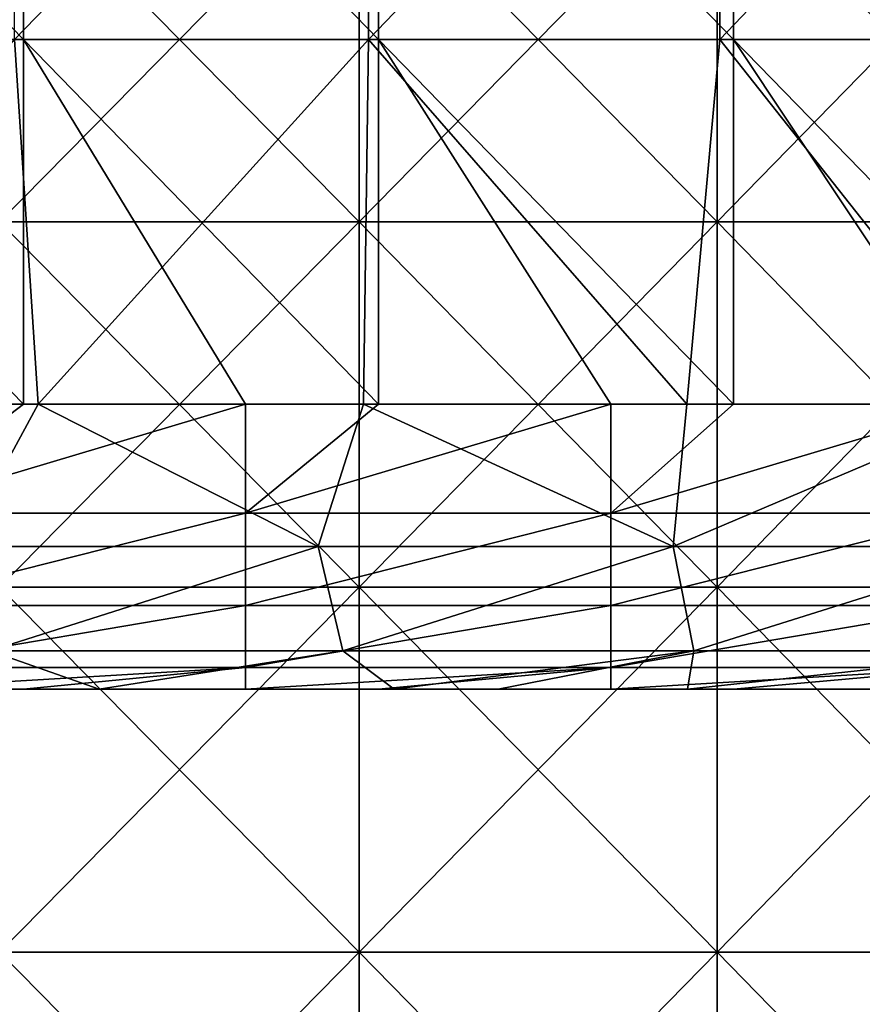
# Model space of a CAD drawing. Header units: inches. Extents: x -4.75 to 4.5, y 0 to 1.88.
# Tile 213 of 256: x 0.56 to 0.75, y 0.43 to 0.65. Entities that reach past the tile are written whole.
import ezdxf

# ---------------------------------------------------------------- set-up
doc = ezdxf.new("R2010")
doc.units = ezdxf.units.IN
doc.header["$LTSCALE"] = 101.851852
doc.header["$MEASUREMENT"] = 0
for name, color, linetype in [('10', 7, 'CONTINUOUS'), ('11', 7, 'CONTINUOUS'), ('12', 7, 'CONTINUOUS'), ('147', 7, 'CONTINUOUS'), ('153', 7, 'CONTINUOUS'), ('20', 7, 'CONTINUOUS')]:
    doc.layers.add(name, color=color, linetype=linetype)

msp = doc.modelspace()

# ---------------------------------------------------------------- linework, layer by layer
at = {"layer": '10', "color": 13, "linetype": 'Continuous', "true_color": 0xd67263}
for points in [[(0.58096, 0.5, 1.37516), (0.5035, 0.5, 1.37516), (0.5073, 0.5, 1.45524), (0.58096, 0.5, 1.37516)], [(0.5035, 0.5, 1.37516), (0.58096, 0.5, 1.37516), (0.51052, 0.5, 1.29508), (0.5035, 0.5, 1.37516)], [(0.58535, 0.5, 1.45524), (0.58096, 0.5, 1.37516), (0.5073, 0.5, 1.45524), (0.58535, 0.5, 1.45524)], [(0.58535, 0.5, 1.45524), (0.5073, 0.5, 1.45524), (0.54444, 0.5, 1.53532), (0.58535, 0.5, 1.45524)], [(0.58667, 0.5, 2.4162), (0.55076, 0.5, 2.33612), (0.50847, 0.5, 2.4162), (0.58667, 0.5, 2.4162)], [(0.58667, 0.5, 2.4162), (0.50847, 0.5, 2.4162), (0.51375, 0.5, 2.49628), (0.58667, 0.5, 2.4162)], [(0.58721, 0.5, 2.73652), (0.54547, 0.5, 2.65644), (0.50887, 0.5, 2.73652), (0.58721, 0.5, 2.73652)], [(0.58721, 0.5, 2.73652), (0.50887, 0.5, 2.73652), (0.57814, 0.5, 2.7565), (0.58721, 0.5, 2.73652)], [(0.57814, 0.5, 2.7565), (0.50887, 0.5, 2.73652), (0.51325, 0.5, 2.76933), (0.57814, 0.5, 2.7565)], [(0.58792, 0.5, 2.25604), (0.51654, 0.5, 2.17596), (0.50951, 0.5, 2.25604), (0.58792, 0.5, 2.25604)], [(0.58792, 0.5, 2.25604), (0.50951, 0.5, 2.25604), (0.55076, 0.5, 2.33612), (0.58792, 0.5, 2.25604)], [(0.58861, 0.5, 2.57636), (0.51375, 0.5, 2.49628), (0.51017, 0.5, 2.57636), (0.58861, 0.5, 2.57636)], [(0.58861, 0.5, 2.57636), (0.51017, 0.5, 2.57636), (0.54547, 0.5, 2.65644), (0.58861, 0.5, 2.57636)], [(0.58927, 0.5, 0.97476), (0.5183, 0.5, 0.89468), (0.51035, 0.5, 0.97476), (0.58927, 0.5, 0.97476)], [(0.58927, 0.5, 0.97476), (0.51035, 0.5, 0.97476), (0.55414, 0.5, 1.05484), (0.58927, 0.5, 0.97476)], [(0.51052, 0.5, 1.29508), (0.58096, 0.5, 1.37516), (0.58906, 0.5, 1.29508), (0.51052, 0.5, 1.29508)], [(0.51052, 0.5, 1.29508), (0.58906, 0.5, 1.29508), (0.5536, 0.5, 1.215), (0.51052, 0.5, 1.29508)], [(0.59199, 0.5, 1.69548), (0.54417, 0.5, 1.6154), (0.51309, 0.5, 1.69548), (0.59199, 0.5, 1.69548)], [(0.59199, 0.5, 1.69548), (0.51309, 0.5, 1.69548), (0.51697, 0.5, 1.77556), (0.59199, 0.5, 1.69548)], [(0.59277, 0.5, 2.49628), (0.58667, 0.5, 2.4162), (0.51375, 0.5, 2.49628), (0.59277, 0.5, 2.49628)], [(0.59277, 0.5, 2.49628), (0.51375, 0.5, 2.49628), (0.58861, 0.5, 2.57636), (0.59277, 0.5, 2.49628)], [(0.55414, 0.5, 1.05484), (0.5142, 0.5, 1.13492), (0.59331, 0.5, 1.13492), (0.55414, 0.5, 1.05484)], [(0.5142, 0.5, 1.13492), (0.5536, 0.5, 1.215), (0.59331, 0.5, 1.13492), (0.5142, 0.5, 1.13492)], [(0.59501, 0.5, 0.65444), (0.51996, 0.5, 0.57436), (0.51563, 0.5, 0.65444), (0.59501, 0.5, 0.65444)], [(0.59501, 0.5, 0.65444), (0.51563, 0.5, 0.65444), (0.55989, 0.5, 0.73452), (0.59501, 0.5, 0.65444)], [(0.59601, 0.5, 2.17596), (0.5486, 0.5, 2.09588), (0.51654, 0.5, 2.17596), (0.59601, 0.5, 2.17596)], [(0.59601, 0.5, 2.17596), (0.51654, 0.5, 2.17596), (0.58792, 0.5, 2.25604), (0.59601, 0.5, 2.17596)], [(0.59646, 0.5, 1.77556), (0.59199, 0.5, 1.69548), (0.51697, 0.5, 1.77556), (0.59646, 0.5, 1.77556)], [(0.59646, 0.5, 1.77556), (0.51697, 0.5, 1.77556), (0.51983, 0.5, 1.85564), (0.59646, 0.5, 1.77556)], [(0.598, 0.5, 0.89468), (0.5183, 0.5, 0.89468), (0.58927, 0.5, 0.97476), (0.598, 0.5, 0.89468)], [(0.5183, 0.5, 0.89468), (0.598, 0.5, 0.89468), (0.55457, 0.5, 0.8146), (0.5183, 0.5, 0.89468)], [(0.55091, 0.5, 1.93572), (0.59977, 0.5, 1.85564), (0.51983, 0.5, 1.85564), (0.55091, 0.5, 1.93572)], [(0.59977, 0.5, 1.85564), (0.59646, 0.5, 1.77556), (0.51983, 0.5, 1.85564), (0.59977, 0.5, 1.85564)], [(0.59982, 0.5, 0.57436), (0.55393, 0.5, 0.49428), (0.51996, 0.5, 0.57436), (0.59982, 0.5, 0.57436)], [(0.59982, 0.5, 0.57436), (0.51996, 0.5, 0.57436), (0.59501, 0.5, 0.65444), (0.59982, 0.5, 0.57436)], [(0.60715, 0.5, 2.0158), (0.52717, 0.5, 2.0158), (0.5486, 0.5, 2.09588), (0.60715, 0.5, 2.0158)], [(0.52717, 0.5, 2.0158), (0.60715, 0.5, 2.0158), (0.55091, 0.5, 1.93572), (0.52717, 0.5, 2.0158)], [(0.56151, 0.5, 0.3125), (0.53014, 0.5, 0.3125), (0.55799, 0.5, 0.33412), (0.56151, 0.5, 0.3125)], [(0.62191, 0.5, 1.6154), (0.54417, 0.5, 1.6154), (0.59199, 0.5, 1.69548), (0.62191, 0.5, 1.6154)], [(0.54417, 0.5, 1.6154), (0.62191, 0.5, 1.6154), (0.54444, 0.5, 1.53532), (0.54417, 0.5, 1.6154)], [(0.58535, 0.5, 1.45524), (0.54444, 0.5, 1.53532), (0.62221, 0.5, 1.53532), (0.58535, 0.5, 1.45524)], [(0.54444, 0.5, 1.53532), (0.62191, 0.5, 1.6154), (0.62221, 0.5, 1.53532), (0.54444, 0.5, 1.53532)], [(0.62341, 0.5, 2.65644), (0.58861, 0.5, 2.57636), (0.54547, 0.5, 2.65644), (0.62341, 0.5, 2.65644)], [(0.62341, 0.5, 2.65644), (0.54547, 0.5, 2.65644), (0.58721, 0.5, 2.73652), (0.62341, 0.5, 2.65644)], [(0.62698, 0.5, 2.09588), (0.60715, 0.5, 2.0158), (0.5486, 0.5, 2.09588), (0.62698, 0.5, 2.09588)], [(0.62698, 0.5, 2.09588), (0.5486, 0.5, 2.09588), (0.59601, 0.5, 2.17596), (0.62698, 0.5, 2.09588)], [(0.62941, 0.5, 2.33612), (0.58792, 0.5, 2.25604), (0.55076, 0.5, 2.33612), (0.62941, 0.5, 2.33612)], [(0.62941, 0.5, 2.33612), (0.55076, 0.5, 2.33612), (0.58667, 0.5, 2.4162), (0.62941, 0.5, 2.33612)], [(0.55091, 0.5, 1.93572), (0.60715, 0.5, 2.0158), (0.62958, 0.5, 1.93572), (0.55091, 0.5, 1.93572)], [(0.55091, 0.5, 1.93572), (0.62958, 0.5, 1.93572), (0.59977, 0.5, 1.85564), (0.55091, 0.5, 1.93572)], [(0.5536, 0.5, 1.215), (0.58906, 0.5, 1.29508), (0.63268, 0.5, 1.215), (0.5536, 0.5, 1.215)], [(0.5536, 0.5, 1.215), (0.63268, 0.5, 1.215), (0.59331, 0.5, 1.13492), (0.5536, 0.5, 1.215)], [(0.63302, 0.5, 0.49428), (0.55596, 0.5, 0.4142), (0.55393, 0.5, 0.49428), (0.63302, 0.5, 0.49428)], [(0.63302, 0.5, 0.49428), (0.55393, 0.5, 0.49428), (0.59982, 0.5, 0.57436), (0.63302, 0.5, 0.49428)], [(0.63325, 0.5, 1.05484), (0.58927, 0.5, 0.97476), (0.55414, 0.5, 1.05484), (0.63325, 0.5, 1.05484)], [(0.63325, 0.5, 1.05484), (0.55414, 0.5, 1.05484), (0.59331, 0.5, 1.13492), (0.63325, 0.5, 1.05484)], [(0.598, 0.5, 0.89468), (0.63385, 0.5, 0.8146), (0.55457, 0.5, 0.8146), (0.598, 0.5, 0.89468)], [(0.63385, 0.5, 0.8146), (0.55989, 0.5, 0.73452), (0.55457, 0.5, 0.8146), (0.63385, 0.5, 0.8146)], [(0.63543, 0.5, 0.4142), (0.55799, 0.5, 0.33412), (0.55596, 0.5, 0.4142), (0.63543, 0.5, 0.4142)], [(0.63543, 0.5, 0.4142), (0.55596, 0.5, 0.4142), (0.63302, 0.5, 0.49428), (0.63543, 0.5, 0.4142)], [(0.63783, 0.5, 0.33412), (0.56151, 0.5, 0.3125), (0.55799, 0.5, 0.33412), (0.63783, 0.5, 0.33412)], [(0.63783, 0.5, 0.33412), (0.55799, 0.5, 0.33412), (0.63543, 0.5, 0.4142), (0.63783, 0.5, 0.33412)], [(0.63984, 0.5, 0.73452), (0.59501, 0.5, 0.65444), (0.55989, 0.5, 0.73452), (0.63984, 0.5, 0.73452)], [(0.63984, 0.5, 0.73452), (0.55989, 0.5, 0.73452), (0.63385, 0.5, 0.8146), (0.63984, 0.5, 0.73452)], [(0.61022, 0.5, 0.3125), (0.56151, 0.5, 0.3125), (0.63783, 0.5, 0.33412), (0.61022, 0.5, 0.3125)], [(0.64278, 0.5, 2.74214), (0.58721, 0.5, 2.73652), (0.57814, 0.5, 2.7565), (0.64278, 0.5, 2.74214)], [(0.65842, 0.5, 1.37516), (0.58096, 0.5, 1.37516), (0.58535, 0.5, 1.45524), (0.65842, 0.5, 1.37516)], [(0.58096, 0.5, 1.37516), (0.65842, 0.5, 1.37516), (0.58906, 0.5, 1.29508), (0.58096, 0.5, 1.37516)], [(0.6634, 0.5, 1.45524), (0.65842, 0.5, 1.37516), (0.58535, 0.5, 1.45524), (0.6634, 0.5, 1.45524)], [(0.6634, 0.5, 1.45524), (0.58535, 0.5, 1.45524), (0.62221, 0.5, 1.53532), (0.6634, 0.5, 1.45524)], [(0.66488, 0.5, 2.4162), (0.62941, 0.5, 2.33612), (0.58667, 0.5, 2.4162), (0.66488, 0.5, 2.4162)], [(0.66488, 0.5, 2.4162), (0.58667, 0.5, 2.4162), (0.59277, 0.5, 2.49628), (0.66488, 0.5, 2.4162)], [(0.6656, 0.5, 2.73669), (0.62341, 0.5, 2.65644), (0.58721, 0.5, 2.73652), (0.6656, 0.5, 2.73669)], [(0.6656, 0.5, 2.73669), (0.58721, 0.5, 2.73652), (0.64278, 0.5, 2.74214), (0.6656, 0.5, 2.73669)], [(0.66632, 0.5, 2.25604), (0.59601, 0.5, 2.17596), (0.58792, 0.5, 2.25604), (0.66632, 0.5, 2.25604)], [(0.66632, 0.5, 2.25604), (0.58792, 0.5, 2.25604), (0.62941, 0.5, 2.33612), (0.66632, 0.5, 2.25604)], [(0.66706, 0.5, 2.57636), (0.59277, 0.5, 2.49628), (0.58861, 0.5, 2.57636), (0.66706, 0.5, 2.57636)], [(0.66706, 0.5, 2.57636), (0.58861, 0.5, 2.57636), (0.62341, 0.5, 2.65644), (0.66706, 0.5, 2.57636)], [(0.58906, 0.5, 1.29508), (0.65842, 0.5, 1.37516), (0.6676, 0.5, 1.29508), (0.58906, 0.5, 1.29508)], [(0.58906, 0.5, 1.29508), (0.6676, 0.5, 1.29508), (0.63268, 0.5, 1.215), (0.58906, 0.5, 1.29508)], [(0.66819, 0.5, 0.97476), (0.598, 0.5, 0.89468), (0.58927, 0.5, 0.97476), (0.66819, 0.5, 0.97476)], [(0.66819, 0.5, 0.97476), (0.58927, 0.5, 0.97476), (0.63325, 0.5, 1.05484), (0.66819, 0.5, 0.97476)], [(0.67089, 0.5, 1.69548), (0.62191, 0.5, 1.6154), (0.59199, 0.5, 1.69548), (0.67089, 0.5, 1.69548)], [(0.67089, 0.5, 1.69548), (0.59199, 0.5, 1.69548), (0.59646, 0.5, 1.77556), (0.67089, 0.5, 1.69548)], [(0.67179, 0.5, 2.49628), (0.66488, 0.5, 2.4162), (0.59277, 0.5, 2.49628), (0.67179, 0.5, 2.49628)], [(0.67179, 0.5, 2.49628), (0.59277, 0.5, 2.49628), (0.66706, 0.5, 2.57636), (0.67179, 0.5, 2.49628)], [(0.63325, 0.5, 1.05484), (0.59331, 0.5, 1.13492), (0.67242, 0.5, 1.13492), (0.63325, 0.5, 1.05484)], [(0.59331, 0.5, 1.13492), (0.63268, 0.5, 1.215), (0.67242, 0.5, 1.13492), (0.59331, 0.5, 1.13492)], [(0.67439, 0.5, 0.65444), (0.59982, 0.5, 0.57436), (0.59501, 0.5, 0.65444), (0.67439, 0.5, 0.65444)], [(0.67439, 0.5, 0.65444), (0.59501, 0.5, 0.65444), (0.63984, 0.5, 0.73452), (0.67439, 0.5, 0.65444)], [(0.67547, 0.5, 2.17596), (0.62698, 0.5, 2.09588), (0.59601, 0.5, 2.17596), (0.67547, 0.5, 2.17596)], [(0.67547, 0.5, 2.17596), (0.59601, 0.5, 2.17596), (0.66632, 0.5, 2.25604), (0.67547, 0.5, 2.17596)], [(0.67595, 0.5, 1.77556), (0.67089, 0.5, 1.69548), (0.59646, 0.5, 1.77556), (0.67595, 0.5, 1.77556)], [(0.67595, 0.5, 1.77556), (0.59646, 0.5, 1.77556), (0.59977, 0.5, 1.85564), (0.67595, 0.5, 1.77556)], [(0.67769, 0.5, 0.89468), (0.598, 0.5, 0.89468), (0.66819, 0.5, 0.97476), (0.67769, 0.5, 0.89468)], [(0.598, 0.5, 0.89468), (0.67769, 0.5, 0.89468), (0.63385, 0.5, 0.8146), (0.598, 0.5, 0.89468)], [(0.62958, 0.5, 1.93572), (0.6797, 0.5, 1.85564), (0.59977, 0.5, 1.85564), (0.62958, 0.5, 1.93572)], [(0.6797, 0.5, 1.85564), (0.67595, 0.5, 1.77556), (0.59977, 0.5, 1.85564), (0.6797, 0.5, 1.85564)], [(0.67967, 0.5, 0.57436), (0.63302, 0.5, 0.49428), (0.59982, 0.5, 0.57436), (0.67967, 0.5, 0.57436)], [(0.67967, 0.5, 0.57436), (0.59982, 0.5, 0.57436), (0.67439, 0.5, 0.65444), (0.67967, 0.5, 0.57436)], [(0.68713, 0.5, 2.0158), (0.60715, 0.5, 2.0158), (0.62698, 0.5, 2.09588), (0.68713, 0.5, 2.0158)], [(0.60715, 0.5, 2.0158), (0.68713, 0.5, 2.0158), (0.62958, 0.5, 1.93572), (0.60715, 0.5, 2.0158)], [(0.63934, 0.5, 0.3125), (0.61022, 0.5, 0.3125), (0.63783, 0.5, 0.33412), (0.63934, 0.5, 0.3125)], [(0.69965, 0.5, 1.6154), (0.62191, 0.5, 1.6154), (0.67089, 0.5, 1.69548), (0.69965, 0.5, 1.6154)], [(0.62191, 0.5, 1.6154), (0.69965, 0.5, 1.6154), (0.62221, 0.5, 1.53532), (0.62191, 0.5, 1.6154)], [(0.6634, 0.5, 1.45524), (0.62221, 0.5, 1.53532), (0.69999, 0.5, 1.53532), (0.6634, 0.5, 1.45524)], [(0.62221, 0.5, 1.53532), (0.69965, 0.5, 1.6154), (0.69999, 0.5, 1.53532), (0.62221, 0.5, 1.53532)], [(0.70134, 0.5, 2.65644), (0.66706, 0.5, 2.57636), (0.62341, 0.5, 2.65644), (0.70134, 0.5, 2.65644)], [(0.70134, 0.5, 2.65644), (0.62341, 0.5, 2.65644), (0.6656, 0.5, 2.73669), (0.70134, 0.5, 2.65644)], [(0.70536, 0.5, 2.09588), (0.68713, 0.5, 2.0158), (0.62698, 0.5, 2.09588), (0.70536, 0.5, 2.09588)], [(0.70536, 0.5, 2.09588), (0.62698, 0.5, 2.09588), (0.67547, 0.5, 2.17596), (0.70536, 0.5, 2.09588)], [(0.70805, 0.5, 2.33612), (0.66632, 0.5, 2.25604), (0.62941, 0.5, 2.33612), (0.70805, 0.5, 2.33612)], [(0.70805, 0.5, 2.33612), (0.62941, 0.5, 2.33612), (0.66488, 0.5, 2.4162), (0.70805, 0.5, 2.33612)], [(0.62958, 0.5, 1.93572), (0.68713, 0.5, 2.0158), (0.70824, 0.5, 1.93572), (0.62958, 0.5, 1.93572)], [(0.62958, 0.5, 1.93572), (0.70824, 0.5, 1.93572), (0.6797, 0.5, 1.85564), (0.62958, 0.5, 1.93572)], [(0.63268, 0.5, 1.215), (0.6676, 0.5, 1.29508), (0.71177, 0.5, 1.215), (0.63268, 0.5, 1.215)], [(0.63268, 0.5, 1.215), (0.71177, 0.5, 1.215), (0.67242, 0.5, 1.13492), (0.63268, 0.5, 1.215)], [(0.71211, 0.5, 0.49428), (0.63543, 0.5, 0.4142), (0.63302, 0.5, 0.49428), (0.71211, 0.5, 0.49428)], [(0.71211, 0.5, 0.49428), (0.63302, 0.5, 0.49428), (0.67967, 0.5, 0.57436), (0.71211, 0.5, 0.49428)], [(0.71236, 0.5, 1.05484), (0.66819, 0.5, 0.97476), (0.63325, 0.5, 1.05484), (0.71236, 0.5, 1.05484)], [(0.71236, 0.5, 1.05484), (0.63325, 0.5, 1.05484), (0.67242, 0.5, 1.13492), (0.71236, 0.5, 1.05484)], [(0.67769, 0.5, 0.89468), (0.71312, 0.5, 0.8146), (0.63385, 0.5, 0.8146), (0.67769, 0.5, 0.89468)], [(0.71312, 0.5, 0.8146), (0.63984, 0.5, 0.73452), (0.63385, 0.5, 0.8146), (0.71312, 0.5, 0.8146)], [(0.71489, 0.5, 0.4142), (0.63783, 0.5, 0.33412), (0.63543, 0.5, 0.4142), (0.71489, 0.5, 0.4142)], [(0.71489, 0.5, 0.4142), (0.63543, 0.5, 0.4142), (0.71211, 0.5, 0.49428), (0.71489, 0.5, 0.4142)], [(0.71767, 0.5, 0.33412), (0.63934, 0.5, 0.3125), (0.63783, 0.5, 0.33412), (0.71767, 0.5, 0.33412)], [(0.71767, 0.5, 0.33412), (0.63783, 0.5, 0.33412), (0.71489, 0.5, 0.4142), (0.71767, 0.5, 0.33412)], [(0.6903, 0.5, 0.3125), (0.63934, 0.5, 0.3125), (0.71767, 0.5, 0.33412), (0.6903, 0.5, 0.3125)], [(0.71978, 0.5, 0.73452), (0.67439, 0.5, 0.65444), (0.63984, 0.5, 0.73452), (0.71978, 0.5, 0.73452)], [(0.71978, 0.5, 0.73452), (0.63984, 0.5, 0.73452), (0.71312, 0.5, 0.8146), (0.71978, 0.5, 0.73452)], [(0.73588, 0.5, 1.37516), (0.65842, 0.5, 1.37516), (0.6634, 0.5, 1.45524), (0.73588, 0.5, 1.37516)], [(0.65842, 0.5, 1.37516), (0.73588, 0.5, 1.37516), (0.6676, 0.5, 1.29508), (0.65842, 0.5, 1.37516)], [(0.74145, 0.5, 1.45524), (0.73588, 0.5, 1.37516), (0.6634, 0.5, 1.45524), (0.74145, 0.5, 1.45524)], [(0.74145, 0.5, 1.45524), (0.6634, 0.5, 1.45524), (0.69999, 0.5, 1.53532), (0.74145, 0.5, 1.45524)], [(0.74309, 0.5, 2.4162), (0.70805, 0.5, 2.33612), (0.66488, 0.5, 2.4162), (0.74309, 0.5, 2.4162)], [(0.74309, 0.5, 2.4162), (0.66488, 0.5, 2.4162), (0.67179, 0.5, 2.49628), (0.74309, 0.5, 2.4162)], [(0.70706, 0.5, 2.72628), (0.70134, 0.5, 2.65644), (0.6656, 0.5, 2.73669), (0.70706, 0.5, 2.72628)], [(0.74473, 0.5, 2.25604), (0.67547, 0.5, 2.17596), (0.66632, 0.5, 2.25604), (0.74473, 0.5, 2.25604)], [(0.74473, 0.5, 2.25604), (0.66632, 0.5, 2.25604), (0.70805, 0.5, 2.33612), (0.74473, 0.5, 2.25604)], [(0.74551, 0.5, 2.57636), (0.67179, 0.5, 2.49628), (0.66706, 0.5, 2.57636), (0.74551, 0.5, 2.57636)], [(0.74551, 0.5, 2.57636), (0.66706, 0.5, 2.57636), (0.70134, 0.5, 2.65644), (0.74551, 0.5, 2.57636)], [(0.6676, 0.5, 1.29508), (0.73588, 0.5, 1.37516), (0.74614, 0.5, 1.29508), (0.6676, 0.5, 1.29508)], [(0.6676, 0.5, 1.29508), (0.74614, 0.5, 1.29508), (0.71177, 0.5, 1.215), (0.6676, 0.5, 1.29508)], [(0.74711, 0.5, 0.97476), (0.67769, 0.5, 0.89468), (0.66819, 0.5, 0.97476), (0.74711, 0.5, 0.97476)], [(0.74711, 0.5, 0.97476), (0.66819, 0.5, 0.97476), (0.71236, 0.5, 1.05484), (0.74711, 0.5, 0.97476)], [(0.74978, 0.5, 1.69548), (0.69965, 0.5, 1.6154), (0.67089, 0.5, 1.69548), (0.74978, 0.5, 1.69548)], [(0.74978, 0.5, 1.69548), (0.67089, 0.5, 1.69548), (0.67595, 0.5, 1.77556), (0.74978, 0.5, 1.69548)], [(0.7508, 0.5, 2.49628), (0.74309, 0.5, 2.4162), (0.67179, 0.5, 2.49628), (0.7508, 0.5, 2.49628)], [(0.7508, 0.5, 2.49628), (0.67179, 0.5, 2.49628), (0.74551, 0.5, 2.57636), (0.7508, 0.5, 2.49628)], [(0.71236, 0.5, 1.05484), (0.67242, 0.5, 1.13492), (0.75152, 0.5, 1.13492), (0.71236, 0.5, 1.05484)], [(0.67242, 0.5, 1.13492), (0.71177, 0.5, 1.215), (0.75152, 0.5, 1.13492), (0.67242, 0.5, 1.13492)], [(0.75377, 0.5, 0.65444), (0.67967, 0.5, 0.57436), (0.67439, 0.5, 0.65444), (0.75377, 0.5, 0.65444)], [(0.75377, 0.5, 0.65444), (0.67439, 0.5, 0.65444), (0.71978, 0.5, 0.73452), (0.75377, 0.5, 0.65444)], [(0.75493, 0.5, 2.17596), (0.70536, 0.5, 2.09588), (0.67547, 0.5, 2.17596), (0.75493, 0.5, 2.17596)], [(0.75493, 0.5, 2.17596), (0.67547, 0.5, 2.17596), (0.74473, 0.5, 2.25604), (0.75493, 0.5, 2.17596)], [(0.75544, 0.5, 1.77556), (0.74978, 0.5, 1.69548), (0.67595, 0.5, 1.77556), (0.75544, 0.5, 1.77556)], [(0.75544, 0.5, 1.77556), (0.67595, 0.5, 1.77556), (0.6797, 0.5, 1.85564), (0.75544, 0.5, 1.77556)], [(0.75738, 0.5, 0.89468), (0.67769, 0.5, 0.89468), (0.74711, 0.5, 0.97476), (0.75738, 0.5, 0.89468)], [(0.67769, 0.5, 0.89468), (0.75738, 0.5, 0.89468), (0.71312, 0.5, 0.8146), (0.67769, 0.5, 0.89468)], [(0.75953, 0.5, 0.57436), (0.71211, 0.5, 0.49428), (0.67967, 0.5, 0.57436), (0.75953, 0.5, 0.57436)], [(0.75953, 0.5, 0.57436), (0.67967, 0.5, 0.57436), (0.75377, 0.5, 0.65444), (0.75953, 0.5, 0.57436)], [(0.70824, 0.5, 1.93572), (0.75964, 0.5, 1.85564), (0.6797, 0.5, 1.85564), (0.70824, 0.5, 1.93572)], [(0.75964, 0.5, 1.85564), (0.75544, 0.5, 1.77556), (0.6797, 0.5, 1.85564), (0.75964, 0.5, 1.85564)], [(0.76711, 0.5, 2.0158), (0.68713, 0.5, 2.0158), (0.70536, 0.5, 2.09588), (0.76711, 0.5, 2.0158)], [(0.68713, 0.5, 2.0158), (0.76711, 0.5, 2.0158), (0.70824, 0.5, 1.93572), (0.68713, 0.5, 2.0158)], [(0.71718, 0.5, 0.3125), (0.6903, 0.5, 0.3125), (0.71767, 0.5, 0.33412), (0.71718, 0.5, 0.3125)], [(0.77739, 0.5, 1.6154), (0.69965, 0.5, 1.6154), (0.74978, 0.5, 1.69548), (0.77739, 0.5, 1.6154)], [(0.69965, 0.5, 1.6154), (0.77739, 0.5, 1.6154), (0.69999, 0.5, 1.53532), (0.69965, 0.5, 1.6154)], [(0.74145, 0.5, 1.45524), (0.69999, 0.5, 1.53532), (0.77777, 0.5, 1.53532), (0.74145, 0.5, 1.45524)], [(0.69999, 0.5, 1.53532), (0.77739, 0.5, 1.6154), (0.77777, 0.5, 1.53532), (0.69999, 0.5, 1.53532)], [(0.77927, 0.5, 2.65644), (0.74551, 0.5, 2.57636), (0.70134, 0.5, 2.65644), (0.77927, 0.5, 2.65644)], [(0.77927, 0.5, 2.65644), (0.70134, 0.5, 2.65644), (0.77087, 0.5, 2.70894), (0.77927, 0.5, 2.65644)], [(0.77087, 0.5, 2.70894), (0.70134, 0.5, 2.65644), (0.70706, 0.5, 2.72628), (0.77087, 0.5, 2.70894)], [(0.78375, 0.5, 2.09588), (0.76711, 0.5, 2.0158), (0.70536, 0.5, 2.09588), (0.78375, 0.5, 2.09588)], [(0.78375, 0.5, 2.09588), (0.70536, 0.5, 2.09588), (0.75493, 0.5, 2.17596), (0.78375, 0.5, 2.09588)], [(0.7867, 0.5, 2.33612), (0.74473, 0.5, 2.25604), (0.70805, 0.5, 2.33612), (0.7867, 0.5, 2.33612)], [(0.7867, 0.5, 2.33612), (0.70805, 0.5, 2.33612), (0.74309, 0.5, 2.4162), (0.7867, 0.5, 2.33612)], [(0.70824, 0.5, 1.93572), (0.76711, 0.5, 2.0158), (0.78691, 0.5, 1.93572), (0.70824, 0.5, 1.93572)], [(0.70824, 0.5, 1.93572), (0.78691, 0.5, 1.93572), (0.75964, 0.5, 1.85564), (0.70824, 0.5, 1.93572)], [(0.71177, 0.5, 1.215), (0.74614, 0.5, 1.29508), (0.79085, 0.5, 1.215), (0.71177, 0.5, 1.215)], [(0.71177, 0.5, 1.215), (0.79085, 0.5, 1.215), (0.75152, 0.5, 1.13492), (0.71177, 0.5, 1.215)], [(0.79121, 0.5, 0.49428), (0.71489, 0.5, 0.4142), (0.71211, 0.5, 0.49428), (0.79121, 0.5, 0.49428)], [(0.79121, 0.5, 0.49428), (0.71211, 0.5, 0.49428), (0.75953, 0.5, 0.57436), (0.79121, 0.5, 0.49428)], [(0.79147, 0.5, 1.05484), (0.74711, 0.5, 0.97476), (0.71236, 0.5, 1.05484), (0.79147, 0.5, 1.05484)], [(0.79147, 0.5, 1.05484), (0.71236, 0.5, 1.05484), (0.75152, 0.5, 1.13492), (0.79147, 0.5, 1.05484)], [(0.75738, 0.5, 0.89468), (0.79239, 0.5, 0.8146), (0.71312, 0.5, 0.8146), (0.75738, 0.5, 0.89468)], [(0.79239, 0.5, 0.8146), (0.71978, 0.5, 0.73452), (0.71312, 0.5, 0.8146), (0.79239, 0.5, 0.8146)], [(0.79436, 0.5, 0.4142), (0.71767, 0.5, 0.33412), (0.71489, 0.5, 0.4142), (0.79436, 0.5, 0.4142)], [(0.79436, 0.5, 0.4142), (0.71489, 0.5, 0.4142), (0.79121, 0.5, 0.49428), (0.79436, 0.5, 0.4142)], [(0.77038, 0.5, 0.3125), (0.71718, 0.5, 0.3125), (0.71767, 0.5, 0.33412), (0.77038, 0.5, 0.3125)], [(0.79752, 0.5, 0.33412), (0.77038, 0.5, 0.3125), (0.71767, 0.5, 0.33412), (0.79752, 0.5, 0.33412)], [(0.79752, 0.5, 0.33412), (0.71767, 0.5, 0.33412), (0.79436, 0.5, 0.4142), (0.79752, 0.5, 0.33412)], [(0.79973, 0.5, 0.73452), (0.75377, 0.5, 0.65444), (0.71978, 0.5, 0.73452), (0.79973, 0.5, 0.73452)], [(0.79973, 0.5, 0.73452), (0.71978, 0.5, 0.73452), (0.79239, 0.5, 0.8146), (0.79973, 0.5, 0.73452)], [(0.81334, 0.5, 1.37516), (0.73588, 0.5, 1.37516), (0.74145, 0.5, 1.45524), (0.81334, 0.5, 1.37516)], [(0.73588, 0.5, 1.37516), (0.81334, 0.5, 1.37516), (0.74614, 0.5, 1.29508), (0.73588, 0.5, 1.37516)], [(0.81949, 0.5, 1.45524), (0.81334, 0.5, 1.37516), (0.74145, 0.5, 1.45524), (0.81949, 0.5, 1.45524)], [(0.81949, 0.5, 1.45524), (0.74145, 0.5, 1.45524), (0.77777, 0.5, 1.53532), (0.81949, 0.5, 1.45524)], [(0.82129, 0.5, 2.4162), (0.7867, 0.5, 2.33612), (0.74309, 0.5, 2.4162), (0.82129, 0.5, 2.4162)], [(0.82129, 0.5, 2.4162), (0.74309, 0.5, 2.4162), (0.7508, 0.5, 2.49628), (0.82129, 0.5, 2.4162)], [(0.82313, 0.5, 2.25604), (0.75493, 0.5, 2.17596), (0.74473, 0.5, 2.25604), (0.82313, 0.5, 2.25604)], [(0.82313, 0.5, 2.25604), (0.74473, 0.5, 2.25604), (0.7867, 0.5, 2.33612), (0.82313, 0.5, 2.25604)]]:
    msp.add_3dface(points, dxfattribs=at)
at = {"layer": '11', "color": 13, "linetype": 'Continuous', "true_color": 0xd67263}
for points in [[(0.63712, 0.6425, 2.80762), (0.55958, 0.6425, 2.82409), (0.63712, 0.72258, 2.80762), (0.63712, 0.6425, 2.80762)], [(0.63712, 0.72258, 2.80762), (0.55958, 0.6425, 2.82409), (0.55958, 0.72258, 2.82409), (0.63712, 0.72258, 2.80762)], [(0.71416, 0.6425, 2.78902), (0.63712, 0.6425, 2.80762), (0.71416, 0.72258, 2.78902), (0.71416, 0.6425, 2.78902)], [(0.71416, 0.72258, 2.78902), (0.63712, 0.6425, 2.80762), (0.63712, 0.72258, 2.80762), (0.71416, 0.72258, 2.78902)], [(0.79067, 0.6425, 2.7683), (0.71416, 0.6425, 2.78902), (0.79067, 0.72258, 2.7683), (0.79067, 0.6425, 2.7683)], [(0.79067, 0.72258, 2.7683), (0.71416, 0.6425, 2.78902), (0.71416, 0.72258, 2.78902), (0.79067, 0.72258, 2.7683)], [(0.56473, 0.5625, 2.82307), (0.49307, 0.5625, 2.83646), (0.55958, 0.6425, 2.82409), (0.56473, 0.5625, 2.82307)], [(0.63712, 0.6425, 2.80762), (0.56473, 0.5625, 2.82307), (0.55958, 0.6425, 2.82409), (0.63712, 0.6425, 2.80762)], [(0.63603, 0.5625, 2.80787), (0.56473, 0.5625, 2.82307), (0.63712, 0.6425, 2.80762), (0.63603, 0.5625, 2.80787)], [(0.70692, 0.5625, 2.79086), (0.63603, 0.5625, 2.80787), (0.63712, 0.6425, 2.80762), (0.70692, 0.5625, 2.79086)], [(0.71416, 0.6425, 2.78902), (0.70692, 0.5625, 2.79086), (0.63712, 0.6425, 2.80762), (0.71416, 0.6425, 2.78902)], [(0.77736, 0.5625, 2.77207), (0.70692, 0.5625, 2.79086), (0.71416, 0.6425, 2.78902), (0.77736, 0.5625, 2.77207)], [(0.79067, 0.6425, 2.7683), (0.77736, 0.5625, 2.77207), (0.71416, 0.6425, 2.78902), (0.79067, 0.6425, 2.7683)]]:
    msp.add_3dface(points, dxfattribs=at)
at = {"layer": '12', "color": 13, "linetype": 'Continuous', "true_color": 0xd67263}
for points in [[(0.63509, 0.68254, 3.50543), (0.55629, 0.68254, 3.5188), (0.63509, 0.60246, 3.50543), (0.63509, 0.68254, 3.50543)], [(0.63509, 0.60246, 3.50543), (0.55629, 0.68254, 3.5188), (0.55629, 0.60246, 3.5188), (0.63509, 0.60246, 3.50543)], [(0.55629, 0.68254, -3.5188), (0.63509, 0.68254, -3.50543), (0.55629, 0.60246, -3.5188), (0.55629, 0.68254, -3.5188)], [(0.55629, 0.60246, -3.5188), (0.63509, 0.68254, -3.50543), (0.63509, 0.60246, -3.50543), (0.55629, 0.60246, -3.5188)], [(0.71357, 0.68254, 3.4903), (0.63509, 0.68254, 3.50543), (0.71357, 0.60246, 3.4903), (0.71357, 0.68254, 3.4903)], [(0.71357, 0.60246, 3.4903), (0.63509, 0.68254, 3.50543), (0.63509, 0.60246, 3.50543), (0.71357, 0.60246, 3.4903)], [(0.63509, 0.68254, -3.50543), (0.71357, 0.68254, -3.4903), (0.63509, 0.60246, -3.50543), (0.63509, 0.68254, -3.50543)], [(0.63509, 0.60246, -3.50543), (0.71357, 0.68254, -3.4903), (0.71357, 0.60246, -3.4903), (0.63509, 0.60246, -3.50543)], [(0.7917, 0.68254, 3.47342), (0.71357, 0.68254, 3.4903), (0.7917, 0.60246, 3.47342), (0.7917, 0.68254, 3.47342)], [(0.7917, 0.60246, 3.47342), (0.71357, 0.68254, 3.4903), (0.71357, 0.60246, 3.4903), (0.7917, 0.60246, 3.47342)], [(0.71357, 0.68254, -3.4903), (0.7917, 0.68254, -3.47342), (0.71357, 0.60246, -3.4903), (0.71357, 0.68254, -3.4903)], [(0.71357, 0.60246, -3.4903), (0.7917, 0.68254, -3.47342), (0.7917, 0.60246, -3.47342), (0.71357, 0.60246, -3.4903)], [(0.63509, 0.60246, 3.50543), (0.55629, 0.60246, 3.5188), (0.63509, 0.52238, 3.50543), (0.63509, 0.60246, 3.50543)], [(0.63509, 0.52238, 3.50543), (0.55629, 0.60246, 3.5188), (0.55629, 0.52238, 3.5188), (0.63509, 0.52238, 3.50543)], [(0.55629, 0.60246, -3.5188), (0.63509, 0.60246, -3.50543), (0.55629, 0.52238, -3.5188), (0.55629, 0.60246, -3.5188)], [(0.55629, 0.52238, -3.5188), (0.63509, 0.60246, -3.50543), (0.63509, 0.52238, -3.50543), (0.55629, 0.52238, -3.5188)], [(0.71357, 0.60246, 3.4903), (0.63509, 0.60246, 3.50543), (0.71357, 0.52238, 3.4903), (0.71357, 0.60246, 3.4903)], [(0.71357, 0.52238, 3.4903), (0.63509, 0.60246, 3.50543), (0.63509, 0.52238, 3.50543), (0.71357, 0.52238, 3.4903)], [(0.63509, 0.60246, -3.50543), (0.71357, 0.60246, -3.4903), (0.63509, 0.52238, -3.50543), (0.63509, 0.60246, -3.50543)], [(0.63509, 0.52238, -3.50543), (0.71357, 0.60246, -3.4903), (0.71357, 0.52238, -3.4903), (0.63509, 0.52238, -3.50543)], [(0.7917, 0.60246, 3.47342), (0.71357, 0.60246, 3.4903), (0.7917, 0.52238, 3.47342), (0.7917, 0.60246, 3.47342)], [(0.7917, 0.52238, 3.47342), (0.71357, 0.60246, 3.4903), (0.71357, 0.52238, 3.4903), (0.7917, 0.52238, 3.47342)], [(0.71357, 0.60246, -3.4903), (0.7917, 0.60246, -3.47342), (0.71357, 0.52238, -3.4903), (0.71357, 0.60246, -3.4903)], [(0.71357, 0.52238, -3.4903), (0.7917, 0.60246, -3.47342), (0.7917, 0.52238, -3.47342), (0.71357, 0.52238, -3.4903)], [(0.63509, 0.52238, 3.50543), (0.55629, 0.52238, 3.5188), (0.63509, 0.4423, 3.50543), (0.63509, 0.52238, 3.50543)], [(0.63509, 0.4423, 3.50543), (0.55629, 0.52238, 3.5188), (0.55629, 0.4423, 3.5188), (0.63509, 0.4423, 3.50543)], [(0.55629, 0.52238, -3.5188), (0.63509, 0.52238, -3.50543), (0.55629, 0.4423, -3.5188), (0.55629, 0.52238, -3.5188)], [(0.55629, 0.4423, -3.5188), (0.63509, 0.52238, -3.50543), (0.63509, 0.4423, -3.50543), (0.55629, 0.4423, -3.5188)], [(0.71357, 0.52238, 3.4903), (0.63509, 0.52238, 3.50543), (0.71357, 0.4423, 3.4903), (0.71357, 0.52238, 3.4903)], [(0.71357, 0.4423, 3.4903), (0.63509, 0.52238, 3.50543), (0.63509, 0.4423, 3.50543), (0.71357, 0.4423, 3.4903)], [(0.63509, 0.52238, -3.50543), (0.71357, 0.52238, -3.4903), (0.63509, 0.4423, -3.50543), (0.63509, 0.52238, -3.50543)], [(0.63509, 0.4423, -3.50543), (0.71357, 0.52238, -3.4903), (0.71357, 0.4423, -3.4903), (0.63509, 0.4423, -3.50543)], [(0.7917, 0.52238, 3.47342), (0.71357, 0.52238, 3.4903), (0.7917, 0.4423, 3.47342), (0.7917, 0.52238, 3.47342)], [(0.7917, 0.4423, 3.47342), (0.71357, 0.52238, 3.4903), (0.71357, 0.4423, 3.4903), (0.7917, 0.4423, 3.47342)], [(0.71357, 0.52238, -3.4903), (0.7917, 0.52238, -3.47342), (0.71357, 0.4423, -3.4903), (0.71357, 0.52238, -3.4903)], [(0.71357, 0.4423, -3.4903), (0.7917, 0.52238, -3.47342), (0.7917, 0.4423, -3.47342), (0.71357, 0.4423, -3.4903)], [(0.63509, 0.4423, 3.50543), (0.55629, 0.4423, 3.5188), (0.63509, 0.36222, 3.50543), (0.63509, 0.4423, 3.50543)], [(0.63509, 0.36222, 3.50543), (0.55629, 0.4423, 3.5188), (0.55629, 0.36222, 3.5188), (0.63509, 0.36222, 3.50543)], [(0.55629, 0.4423, -3.5188), (0.63509, 0.4423, -3.50543), (0.55629, 0.36222, -3.5188), (0.55629, 0.4423, -3.5188)], [(0.55629, 0.36222, -3.5188), (0.63509, 0.4423, -3.50543), (0.63509, 0.36222, -3.50543), (0.55629, 0.36222, -3.5188)], [(0.71357, 0.4423, 3.4903), (0.63509, 0.4423, 3.50543), (0.71357, 0.36222, 3.4903), (0.71357, 0.4423, 3.4903)], [(0.71357, 0.36222, 3.4903), (0.63509, 0.4423, 3.50543), (0.63509, 0.36222, 3.50543), (0.71357, 0.36222, 3.4903)], [(0.63509, 0.4423, -3.50543), (0.71357, 0.4423, -3.4903), (0.63509, 0.36222, -3.50543), (0.63509, 0.4423, -3.50543)], [(0.63509, 0.36222, -3.50543), (0.71357, 0.4423, -3.4903), (0.71357, 0.36222, -3.4903), (0.63509, 0.36222, -3.50543)], [(0.7917, 0.4423, 3.47342), (0.71357, 0.4423, 3.4903), (0.7917, 0.36222, 3.47342), (0.7917, 0.4423, 3.47342)], [(0.7917, 0.36222, 3.47342), (0.71357, 0.4423, 3.4903), (0.71357, 0.36222, 3.4903), (0.7917, 0.36222, 3.47342)], [(0.71357, 0.4423, -3.4903), (0.7917, 0.4423, -3.47342), (0.71357, 0.36222, -3.4903), (0.71357, 0.4423, -3.4903)], [(0.71357, 0.36222, -3.4903), (0.7917, 0.4423, -3.47342), (0.7917, 0.36222, -3.47342), (0.71357, 0.36222, -3.4903)]]:
    msp.add_3dface(points, dxfattribs=at)
at = {"layer": '147', "color": 13, "linetype": 'Continuous', "true_color": 0xd67263}
for points in [[(0.49307, 0.5625, 2.83646), (0.56473, 0.5625, 2.82307), (0.54778, 0.53128, 2.81789), (0.49307, 0.5625, 2.83646)], [(0.56473, 0.5625, 2.82307), (0.6261, 0.53128, 2.80153), (0.54778, 0.53128, 2.81789), (0.56473, 0.5625, 2.82307)], [(0.56473, 0.5625, 2.82307), (0.63603, 0.5625, 2.80787), (0.6261, 0.53128, 2.80153), (0.56473, 0.5625, 2.82307)], [(0.63603, 0.5625, 2.80787), (0.70394, 0.53128, 2.78299), (0.6261, 0.53128, 2.80153), (0.63603, 0.5625, 2.80787)], [(0.63603, 0.5625, 2.80787), (0.70692, 0.5625, 2.79086), (0.70394, 0.53128, 2.78299), (0.63603, 0.5625, 2.80787)], [(0.70692, 0.5625, 2.79086), (0.77736, 0.5625, 2.77207), (0.70394, 0.53128, 2.78299), (0.70692, 0.5625, 2.79086)], [(0.77736, 0.5625, 2.77207), (0.78123, 0.53128, 2.76229), (0.70394, 0.53128, 2.78299), (0.77736, 0.5625, 2.77207)], [(0.6261, 0.53128, 2.80153), (0.55415, 0.50837, 2.79331), (0.54778, 0.53128, 2.81789), (0.6261, 0.53128, 2.80153)], [(0.63155, 0.50837, 2.77684), (0.55415, 0.50837, 2.79331), (0.6261, 0.53128, 2.80153), (0.63155, 0.50837, 2.77684)], [(0.70394, 0.53128, 2.78299), (0.63155, 0.50837, 2.77684), (0.6261, 0.53128, 2.80153), (0.70394, 0.53128, 2.78299)], [(0.70847, 0.50837, 2.75822), (0.63155, 0.50837, 2.77684), (0.70394, 0.53128, 2.78299), (0.70847, 0.50837, 2.75822)], [(0.78123, 0.53128, 2.76229), (0.70847, 0.50837, 2.75822), (0.70394, 0.53128, 2.78299), (0.78123, 0.53128, 2.76229)], [(0.78484, 0.50837, 2.73746), (0.70847, 0.50837, 2.75822), (0.78123, 0.53128, 2.76229), (0.78484, 0.50837, 2.73746)], [(0.57814, 0.5, 2.7565), (0.51325, 0.5, 2.76933), (0.55415, 0.50837, 2.79331), (0.57814, 0.5, 2.7565)], [(0.63155, 0.50837, 2.77684), (0.57814, 0.5, 2.7565), (0.55415, 0.50837, 2.79331), (0.63155, 0.50837, 2.77684)], [(0.64278, 0.5, 2.74214), (0.57814, 0.5, 2.7565), (0.63155, 0.50837, 2.77684), (0.64278, 0.5, 2.74214)], [(0.70847, 0.50837, 2.75822), (0.64278, 0.5, 2.74214), (0.63155, 0.50837, 2.77684), (0.70847, 0.50837, 2.75822)], [(0.6656, 0.5, 2.73669), (0.64278, 0.5, 2.74214), (0.70847, 0.50837, 2.75822), (0.6656, 0.5, 2.73669)], [(0.70706, 0.5, 2.72628), (0.6656, 0.5, 2.73669), (0.70847, 0.50837, 2.75822), (0.70706, 0.5, 2.72628)], [(0.77087, 0.5, 2.70894), (0.70706, 0.5, 2.72628), (0.78484, 0.50837, 2.73746), (0.77087, 0.5, 2.70894)], [(0.78484, 0.50837, 2.73746), (0.70706, 0.5, 2.72628), (0.70847, 0.50837, 2.75822), (0.78484, 0.50837, 2.73746)]]:
    msp.add_3dface(points, dxfattribs=at)
at = {"layer": '153', "color": 13, "linetype": 'Continuous', "true_color": 0xd67263}
for points in [[(0.61022, 0.5625, 0.25), (0.56151, 0.5625, 0.25), (0.53014, 0.53858, 0.25476), (0.61022, 0.5625, 0.25)], [(0.61022, 0.53858, 0.25476), (0.61022, 0.5625, 0.25), (0.53014, 0.53858, 0.25476), (0.61022, 0.53858, 0.25476)], [(0.56151, 0.5625, 0.25), (0.53014, 0.5625, 0.25), (0.53014, 0.53858, 0.25476), (0.56151, 0.5625, 0.25)], [(0.6903, 0.5625, 0.25), (0.63934, 0.5625, 0.25), (0.61022, 0.53858, 0.25476), (0.6903, 0.5625, 0.25)], [(0.6903, 0.53858, 0.25476), (0.6903, 0.5625, 0.25), (0.61022, 0.53858, 0.25476), (0.6903, 0.53858, 0.25476)], [(0.63934, 0.5625, 0.25), (0.61022, 0.5625, 0.25), (0.61022, 0.53858, 0.25476), (0.63934, 0.5625, 0.25)], [(0.77038, 0.5625, 0.25), (0.71718, 0.5625, 0.25), (0.6903, 0.53858, 0.25476), (0.77038, 0.5625, 0.25)], [(0.77038, 0.53858, 0.25476), (0.77038, 0.5625, 0.25), (0.6903, 0.53858, 0.25476), (0.77038, 0.53858, 0.25476)], [(0.71718, 0.5625, 0.25), (0.6903, 0.5625, 0.25), (0.6903, 0.53858, 0.25476), (0.71718, 0.5625, 0.25)], [(0.61022, 0.51831, 0.26831), (0.61022, 0.53858, 0.25476), (0.53014, 0.51831, 0.26831), (0.61022, 0.51831, 0.26831)], [(0.53014, 0.51831, 0.26831), (0.61022, 0.53858, 0.25476), (0.53014, 0.53858, 0.25476), (0.53014, 0.51831, 0.26831)], [(0.6903, 0.51831, 0.26831), (0.6903, 0.53858, 0.25476), (0.61022, 0.51831, 0.26831), (0.6903, 0.51831, 0.26831)], [(0.61022, 0.51831, 0.26831), (0.6903, 0.53858, 0.25476), (0.61022, 0.53858, 0.25476), (0.61022, 0.51831, 0.26831)], [(0.77038, 0.51831, 0.26831), (0.77038, 0.53858, 0.25476), (0.6903, 0.51831, 0.26831), (0.77038, 0.51831, 0.26831)], [(0.6903, 0.51831, 0.26831), (0.77038, 0.53858, 0.25476), (0.6903, 0.53858, 0.25476), (0.6903, 0.51831, 0.26831)], [(0.61022, 0.50476, 0.28858), (0.61022, 0.51831, 0.26831), (0.53014, 0.50476, 0.28858), (0.61022, 0.50476, 0.28858)], [(0.53014, 0.50476, 0.28858), (0.61022, 0.51831, 0.26831), (0.53014, 0.51831, 0.26831), (0.53014, 0.50476, 0.28858)], [(0.6903, 0.50476, 0.28858), (0.6903, 0.51831, 0.26831), (0.61022, 0.50476, 0.28858), (0.6903, 0.50476, 0.28858)], [(0.61022, 0.50476, 0.28858), (0.6903, 0.51831, 0.26831), (0.61022, 0.51831, 0.26831), (0.61022, 0.50476, 0.28858)], [(0.77038, 0.50476, 0.28858), (0.77038, 0.51831, 0.26831), (0.6903, 0.50476, 0.28858), (0.77038, 0.50476, 0.28858)], [(0.6903, 0.50476, 0.28858), (0.77038, 0.51831, 0.26831), (0.6903, 0.51831, 0.26831), (0.6903, 0.50476, 0.28858)], [(0.53014, 0.5, 0.3125), (0.56151, 0.5, 0.3125), (0.61022, 0.50476, 0.28858), (0.53014, 0.5, 0.3125)], [(0.53014, 0.5, 0.3125), (0.61022, 0.50476, 0.28858), (0.53014, 0.50476, 0.28858), (0.53014, 0.5, 0.3125)], [(0.56151, 0.5, 0.3125), (0.61022, 0.5, 0.3125), (0.61022, 0.50476, 0.28858), (0.56151, 0.5, 0.3125)], [(0.61022, 0.5, 0.3125), (0.63934, 0.5, 0.3125), (0.6903, 0.50476, 0.28858), (0.61022, 0.5, 0.3125)], [(0.61022, 0.5, 0.3125), (0.6903, 0.50476, 0.28858), (0.61022, 0.50476, 0.28858), (0.61022, 0.5, 0.3125)], [(0.63934, 0.5, 0.3125), (0.6903, 0.5, 0.3125), (0.6903, 0.50476, 0.28858), (0.63934, 0.5, 0.3125)], [(0.6903, 0.5, 0.3125), (0.71718, 0.5, 0.3125), (0.77038, 0.50476, 0.28858), (0.6903, 0.5, 0.3125)], [(0.6903, 0.5, 0.3125), (0.77038, 0.50476, 0.28858), (0.6903, 0.50476, 0.28858), (0.6903, 0.5, 0.3125)], [(0.71718, 0.5, 0.3125), (0.77038, 0.5, 0.3125), (0.77038, 0.50476, 0.28858), (0.71718, 0.5, 0.3125)]]:
    msp.add_3dface(points, dxfattribs=at)
at = {"layer": '20', "color": 13, "linetype": 'Continuous', "true_color": 0xd67263}
for points in [[(0.56151, 0.72258, 0.25), (0.48367, 0.72258, 0.25), (0.56151, 0.6425, 0.25), (0.56151, 0.72258, 0.25)], [(0.56151, 0.6425, 0.25), (0.48367, 0.72258, 0.25), (0.48367, 0.6425, 0.25), (0.56151, 0.6425, 0.25)], [(0.63934, 0.72258, 0.25), (0.56151, 0.72258, 0.25), (0.63934, 0.6425, 0.25), (0.63934, 0.72258, 0.25)], [(0.63934, 0.6425, 0.25), (0.56151, 0.72258, 0.25), (0.56151, 0.6425, 0.25), (0.63934, 0.6425, 0.25)], [(0.71718, 0.72258, 0.25), (0.63934, 0.72258, 0.25), (0.71718, 0.6425, 0.25), (0.71718, 0.72258, 0.25)], [(0.71718, 0.6425, 0.25), (0.63934, 0.72258, 0.25), (0.63934, 0.6425, 0.25), (0.71718, 0.6425, 0.25)], [(0.79501, 0.72258, 0.25), (0.71718, 0.72258, 0.25), (0.79501, 0.6425, 0.25), (0.79501, 0.72258, 0.25)], [(0.79501, 0.6425, 0.25), (0.71718, 0.72258, 0.25), (0.71718, 0.6425, 0.25), (0.79501, 0.6425, 0.25)], [(0.56151, 0.6425, 0.25), (0.48367, 0.6425, 0.25), (0.56151, 0.5625, 0.25), (0.56151, 0.6425, 0.25)], [(0.56151, 0.5625, 0.25), (0.48367, 0.6425, 0.25), (0.53014, 0.5625, 0.25), (0.56151, 0.5625, 0.25)], [(0.63934, 0.6425, 0.25), (0.56151, 0.6425, 0.25), (0.63934, 0.5625, 0.25), (0.63934, 0.6425, 0.25)], [(0.63934, 0.5625, 0.25), (0.56151, 0.6425, 0.25), (0.61022, 0.5625, 0.25), (0.63934, 0.5625, 0.25)], [(0.61022, 0.5625, 0.25), (0.56151, 0.6425, 0.25), (0.56151, 0.5625, 0.25), (0.61022, 0.5625, 0.25)], [(0.71718, 0.6425, 0.25), (0.63934, 0.6425, 0.25), (0.71718, 0.5625, 0.25), (0.71718, 0.6425, 0.25)], [(0.71718, 0.5625, 0.25), (0.63934, 0.6425, 0.25), (0.6903, 0.5625, 0.25), (0.71718, 0.5625, 0.25)], [(0.6903, 0.5625, 0.25), (0.63934, 0.6425, 0.25), (0.63934, 0.5625, 0.25), (0.6903, 0.5625, 0.25)], [(0.79501, 0.6425, 0.25), (0.71718, 0.6425, 0.25), (0.79501, 0.5625, 0.25), (0.79501, 0.6425, 0.25)], [(0.79501, 0.5625, 0.25), (0.71718, 0.6425, 0.25), (0.77038, 0.5625, 0.25), (0.79501, 0.5625, 0.25)], [(0.77038, 0.5625, 0.25), (0.71718, 0.6425, 0.25), (0.71718, 0.5625, 0.25), (0.77038, 0.5625, 0.25)]]:
    msp.add_3dface(points, dxfattribs=at)

doc.saveas('drawing.dxf')
